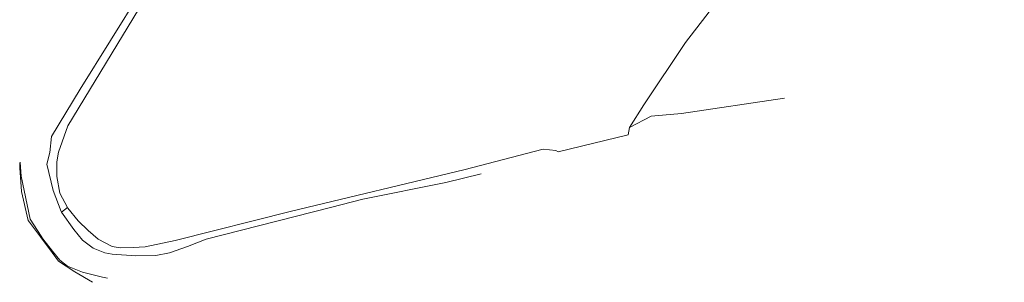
# Model space of a CAD drawing. Header units: metres. Extents: x 89888 to 94270, y 464165 to 468904.
# Tile 250 of 256: x 91737 to 91818, y 468074 to 468095. Entities that reach past the tile are written whole.
import ezdxf

# ---------------------------------------------------------------- set-up
doc = ezdxf.new("R2010")
doc.units = ezdxf.units.M
for name, color, linetype, lineweight in [('G_GRENS_ALGEMEEN_0', 251, 'CONTINUOUS', 13), ('T_CULTUURGRENS_0', 251, 'CONTINUOUS', 13), ('T_HEK_LIJN_0', 251, 'CONTINUOUS', 13), ('W_WATERGRENS_0', 251, 'CONTINUOUS', 13)]:
    doc.layers.add(name, color=color, linetype=linetype, lineweight=lineweight)

# ---------------------------------------------------------------- blocks, each defined once
blk = doc.blocks.new('OGT_BLOK0_ACAD_1_FMEBLOCK5')
at = {"layer": 'W_WATERGRENS_0'}
for points in [[(18.043, 4.287), (15.154, 3.575), (8.334, 2.196), (5.681, 1.505), (-4.522, -1.072), (-6.044, -1.687), (-7.513, -2.2), (-8.636, -2.435), (-10.275, -2.45), (-12.223, -2.301), (-12.819, -2.21), (-13.772, -1.824), (-14.642, -1.154), (-15.376, -0.279), (-16.383, 1.138)], [(-18.043, -0.832), (-17.903, -1.05), (-17.11, -2.07), (-16.515, -2.805), (-15.876, -3.288), (-14.665, -3.784), (-13.009, -4.186), (-12.61, -4.287)]]:
    blk.add_lwpolyline(points, dxfattribs=at)

msp = doc.modelspace()

# ---------------------------------------------------------------- linework, layer by layer
at = {"layer": 'G_GRENS_ALGEMEEN_0'}
for points in [[(91786.813, 468086.412), (91788.604, 468087.334), (91789.542, 468087.417), (91791.079, 468087.564), (91799.535, 468088.814)], [(91738.494, 468077.456), (91737.602, 468078.653), (91737.501, 468078.787), (91736.937, 468081.174), (91736.8, 468083.102), (91736.793, 468083.502)], [(91742.777, 468073.717), (91741.313, 468074.572), (91739.982, 468075.461), (91739.463, 468076.157), (91738.494, 468077.456)]]:
    msp.add_lwpolyline(points, dxfattribs=at)
at = {"layer": 'T_CULTUURGRENS_0'}
for p, q in [((91786.711, 468085.807), (91786.813, 468086.412)), ((91786.711, 468085.807), (91780.984, 468084.401)), ((91786.711, 468085.807), (91786.711, 468085.807)), ((91780.984, 468084.401), (91780.984, 468084.401)), ((91740.218, 468079.474), (91740.723, 468079.85)), ((91738.558, 468077.504), (91738.494, 468077.456))]:
    msp.add_line(p, q, dxfattribs=at)
for points in [[(91747.481, 468097.639), (91740.752, 468086.556), (91739.974, 468084.388), (91739.851, 468083.585), (91739.851, 468082.388), (91740.08, 468081.031), (91740.723, 468079.85)], [(91740.723, 468079.85), (91740.755, 468079.793), (91741.588, 468078.76), (91742.404, 468077.961), (91743.22, 468077.266), (91744.376, 468076.641), (91745.025, 468076.549), (91746.116, 468076.576), (91747.08, 468076.632), (91749.538, 468077.142), (91759.088, 468079.552), (91773.236, 468082.95), (91779.75, 468084.622), (91780.789, 468084.521), (91780.984, 468084.401)]]:
    msp.add_lwpolyline(points, dxfattribs=at)
at = {"layer": 'T_HEK_LIJN_0'}
msp.add_lwpolyline([(91786.813, 468086.412), (91787.99, 468088.272), (91791.42, 468093.382), (91806.238, 468112.59), (91817.574, 468127.469)], dxfattribs=at)
at = {"layer": 'W_WATERGRENS_0'}
for points in [[(91740.218, 468079.474), (91740.192, 468079.511), (91739.529, 468081.243), (91739.032, 468083.413), (91739.262, 468084.37), (91739.395, 468085.668), (91741.746, 468089.542), (91746.741, 468097.569)], [(91736.833, 468083.574), (91736.919, 468082.424), (91737.665, 468078.889), (91738.558, 468077.504)]]:
    msp.add_lwpolyline(points, dxfattribs=at)

# ---------------------------------------------------------------- block references
msp.add_blockref('OGT_BLOK0_ACAD_1_FMEBLOCK5', (91756.601, 468078.336), dxfattribs=at)

doc.saveas('drawing.dxf')
